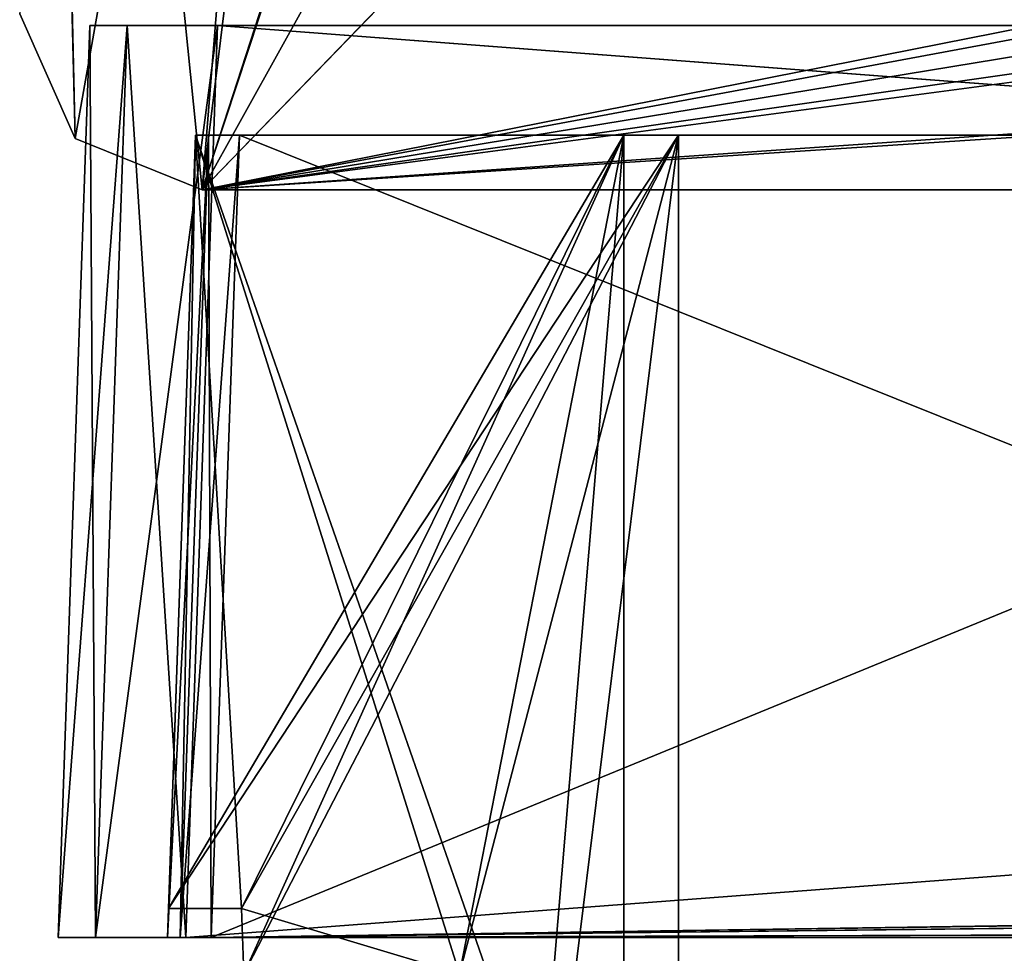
# Model space of a CAD drawing. Header units: millimetres. Extents: x -269 to 269, y -16 to 416.
# Tile 19 of 171: x -242 to -215, y 325 to 350. Entities that reach past the tile are written whole.
import ezdxf

# ---------------------------------------------------------------- set-up
doc = ezdxf.new("R2010")
doc.units = ezdxf.units.MM
doc.header["$LTSCALE"] = 65.185185
for name, color, linetype in [('658', 7, 'CONTINUOUS'), ('659', 7, 'CONTINUOUS'), ('660', 7, 'CONTINUOUS'), ('666', 7, 'CONTINUOUS'), ('669', 7, 'CONTINUOUS'), ('672', 7, 'CONTINUOUS'), ('686', 7, 'CONTINUOUS'), ('705', 7, 'CONTINUOUS'), ('706', 7, 'CONTINUOUS'), ('707', 7, 'CONTINUOUS'), ('708', 7, 'CONTINUOUS'), ('709', 7, 'CONTINUOUS'), ('710', 7, 'CONTINUOUS'), ('711', 7, 'CONTINUOUS'), ('712', 7, 'CONTINUOUS'), ('713', 7, 'CONTINUOUS'), ('714', 7, 'CONTINUOUS'), ('715', 7, 'CONTINUOUS'), ('716', 7, 'CONTINUOUS'), ('717', 7, 'CONTINUOUS'), ('723', 7, 'CONTINUOUS'), ('724', 7, 'CONTINUOUS'), ('725', 7, 'CONTINUOUS'), ('726', 7, 'CONTINUOUS'), ('727', 7, 'CONTINUOUS'), ('728', 7, 'CONTINUOUS'), ('729', 7, 'CONTINUOUS'), ('730', 7, 'CONTINUOUS'), ('731', 7, 'CONTINUOUS'), ('732', 7, 'CONTINUOUS'), ('738', 7, 'CONTINUOUS'), ('801', 7, 'CONTINUOUS'), ('802', 7, 'CONTINUOUS'), ('804', 7, 'CONTINUOUS'), ('805', 7, 'CONTINUOUS'), ('865', 7, 'CONTINUOUS'), ('866', 7, 'CONTINUOUS'), ('869', 7, 'CONTINUOUS'), ('992', 7, 'CONTINUOUS')]:
    doc.layers.add(name, color=color, linetype=linetype)

msp = doc.modelspace()

# ---------------------------------------------------------------- linework, layer by layer
at = {"layer": '658', "linetype": 'Continuous'}
for points in [[(-240.5, 325, -8.498), (-240.5, 325, -338.502), (-239.476, 325, -340.976), (-240.5, 325, -8.498)], [(-239.476, 325, -6.024), (-240.5, 325, -8.498), (-239.476, 325, -340.976), (-239.476, 325, -6.024)], [(-237.002, 325, -5), (-239.476, 325, -6.024), (-237.149, 325, -8.351), (-237.002, 325, -5)], [(-239.476, 325, -6.024), (-239.476, 325, -340.976), (-237.5, 325, -337.801), (-239.476, 325, -6.024)], [(-237.149, 325, -8.351), (-239.476, 325, -6.024), (-237.5, 325, -9.199), (-237.149, 325, -8.351)], [(-237.5, 325, -9.199), (-239.476, 325, -6.024), (-237.5, 325, -337.801), (-237.5, 325, -9.199)], [(-239.476, 325, -340.976), (-237.002, 325, -342), (-237.5, 325, -337.801), (-239.476, 325, -340.976)], [(-237.5, 325, -337.801), (-237.002, 325, -342), (-237.149, 325, -338.649), (-237.5, 325, -337.801)], [(-236.301, 325, -8), (-237.002, 325, -5), (-237.149, 325, -8.351), (-236.301, 325, -8)], [(-237.149, 325, -338.649), (-237.002, 325, -342), (-236.301, 325, -339), (-237.149, 325, -338.649)], [(93.002, 325, -5), (-237.002, 325, -5), (92.301, 325, -8), (93.002, 325, -5)], [(92.301, 325, -8), (-237.002, 325, -5), (-236.301, 325, -8), (92.301, 325, -8)], [(-237.002, 325, -342), (93.002, 325, -342), (-236.301, 325, -339), (-237.002, 325, -342)], [(-236.301, 325, -339), (93.002, 325, -342), (92.301, 325, -339), (-236.301, 325, -339)]]:
    msp.add_3dface(points, dxfattribs=at)
at = {"layer": '659', "linetype": 'Continuous'}
for points in [[(-240.5, 325, -338.502), (-240.5, 325, -8.498), (-239.627, 350, -337.629), (-240.5, 325, -338.502)], [(-239.627, 350, -337.629), (-240.5, 325, -8.498), (-239.627, 350, -9.371), (-239.627, 350, -337.629)]]:
    msp.add_3dface(points, dxfattribs=at)
at = {"layer": '660', "linetype": 'Continuous'}
for points in [[(-239.627, 350, -337.629), (-239.627, 350, -9.371), (-238.603, 350, -6.897), (-239.627, 350, -337.629)], [(-239.627, 350, -337.629), (-238.603, 350, -6.897), (-238.603, 350, -340.103), (-239.627, 350, -337.629)], [(-238.603, 350, -6.897), (-236.129, 350, -5.873), (-238.603, 350, -340.103), (-238.603, 350, -6.897)], [(-238.603, 350, -340.103), (-236.129, 350, -5.873), (-236.129, 350, -341.127), (-238.603, 350, -340.103)], [(-236.129, 350, -5.873), (92.129, 350, -5.873), (-182.883, 350, -46.627), (-236.129, 350, -5.873)], [(-236.129, 350, -341.127), (-236.129, 350, -5.873), (-198.873, 350, -62.617), (-236.129, 350, -341.127)], [(-198.873, 350, -62.617), (-236.129, 350, -5.873), (-197.657, 350, -56.499), (-198.873, 350, -62.617)], [(-197.657, 350, -56.499), (-236.129, 350, -5.873), (-194.183, 350, -51.302), (-197.657, 350, -56.499)], [(-194.183, 350, -51.302), (-236.129, 350, -5.873), (-188.994, 350, -47.84), (-194.183, 350, -51.302)], [(-188.994, 350, -47.84), (-236.129, 350, -5.873), (-182.883, 350, -46.627), (-188.994, 350, -47.84)], [(92.129, 350, -341.127), (-236.129, 350, -341.127), (38.883, 350, -300.373), (92.129, 350, -341.127)], [(-236.129, 350, -341.127), (-198.873, 350, -62.617), (-198.873, 350, -284.383), (-236.129, 350, -341.127)], [(38.883, 350, -300.373), (-236.129, 350, -341.127), (-182.883, 350, -300.373), (38.883, 350, -300.373)], [(-182.883, 350, -300.373), (-236.129, 350, -341.127), (-188.996, 350, -299.159), (-182.883, 350, -300.373)], [(-188.996, 350, -299.159), (-236.129, 350, -341.127), (-194.183, 350, -295.699), (-188.996, 350, -299.159)], [(-194.183, 350, -295.699), (-236.129, 350, -341.127), (-197.656, 350, -290.503), (-194.183, 350, -295.699)], [(-197.656, 350, -290.503), (-236.129, 350, -341.127), (-198.873, 350, -284.383), (-197.656, 350, -290.503)]]:
    msp.add_3dface(points, dxfattribs=at)
at = {"layer": '666', "linetype": 'Continuous'}
for points in [[(-225, 347, -77.75), (-225, 347, -64.25), (-236.732, 347, -77.75), (-225, 347, -77.75)], [(-236.732, 347, -77.75), (-225, 347, -64.25), (-236.732, 347, -64.25), (-236.732, 347, -77.75)]]:
    msp.add_3dface(points, dxfattribs=at)
at = {"layer": '669', "linetype": 'Continuous'}
for points in [[(-236.732, 347, -282.75), (-225, 347, -282.75), (-225, 347, -269.25), (-236.732, 347, -282.75)], [(-236.732, 347, -269.25), (-236.732, 347, -282.75), (-225, 347, -269.25), (-236.732, 347, -269.25)]]:
    msp.add_3dface(points, dxfattribs=at)
at = {"layer": '672', "linetype": 'Continuous'}
for points in [[(-236.732, 347, -267.75), (-201.768, 347, -62.021), (-223.5, 347, -79.25), (-236.732, 347, -267.75)], [(-201.768, 347, -62.021), (-236.732, 347, -267.75), (-223.5, 347, -267.75), (-201.768, 347, -62.021)], [(-223.5, 347, -62.75), (-201.768, 347, -62.021), (-236.732, 347, -62.75), (-223.5, 347, -62.75)], [(-236.732, 347, -62.75), (-201.768, 347, -62.021), (-199.32, 347, -52.877), (-236.732, 347, -62.75)], [(-236.732, 347, -337.032), (-201.768, 347, -284.979), (-223.5, 347, -284.25), (-236.732, 347, -337.032)], [(-201.768, 347, -284.979), (-236.732, 347, -337.032), (-199.319, 347, -294.124), (-201.768, 347, -284.979)], [(-236.732, 347, -79.25), (-236.732, 347, -267.75), (-223.5, 347, -79.25), (-236.732, 347, -79.25)], [(-236.732, 347, -9.968), (-236.732, 347, -62.75), (-182.75, 347, -22), (-236.732, 347, -9.968)], [(-182.75, 347, -22), (-236.732, 347, -62.75), (-166.25, 347, -22), (-182.75, 347, -22)], [(-166.25, 347, -22), (-236.732, 347, -62.75), (-192.627, 347, -46.182), (-166.25, 347, -22)], [(-192.627, 347, -46.182), (-236.732, 347, -62.75), (-199.32, 347, -52.877), (-192.627, 347, -46.182)], [(-236.381, 347, -9.119), (-236.732, 347, -9.968), (-182.75, 347, -8.768), (-236.381, 347, -9.119)], [(-182.75, 347, -8.768), (-236.732, 347, -9.968), (-182.75, 347, -22), (-182.75, 347, -8.768)], [(-236.381, 347, -337.881), (-182.75, 347, -325), (-236.732, 347, -337.032), (-236.381, 347, -337.881)], [(-236.732, 347, -337.032), (-182.75, 347, -325), (-183.479, 347, -303.268), (-236.732, 347, -337.032)], [(-236.732, 347, -284.25), (-236.732, 347, -337.032), (-223.5, 347, -284.25), (-236.732, 347, -284.25)], [(-199.319, 347, -294.124), (-236.732, 347, -337.032), (-192.628, 347, -300.817), (-199.319, 347, -294.124)], [(-192.628, 347, -300.817), (-236.732, 347, -337.032), (-183.479, 347, -303.268), (-192.628, 347, -300.817)], [(-235.532, 347, -8.768), (-236.381, 347, -9.119), (-182.75, 347, -8.768), (-235.532, 347, -8.768)], [(-235.532, 347, -338.232), (-182.75, 347, -325), (-236.381, 347, -337.881), (-235.532, 347, -338.232)], [(-182.75, 347, -338.232), (-182.75, 347, -325), (-235.532, 347, -338.232), (-182.75, 347, -338.232)], [(-201.768, 347, -284.979), (-201.768, 347, -62.021), (-223.5, 347, -284.25), (-201.768, 347, -284.979)], [(-223.5, 347, -79.25), (-201.768, 347, -62.021), (-223.5, 347, -62.75), (-223.5, 347, -79.25)], [(-223.5, 347, -284.25), (-201.768, 347, -62.021), (-223.5, 347, -267.75), (-223.5, 347, -284.25)]]:
    msp.add_3dface(points, dxfattribs=at)
at = {"layer": '686', "linetype": 'Continuous'}
for points in [[(-236.301, 325, -8), (-235.532, 347, -8.768), (-182.75, 347, -8.768), (-236.301, 325, -8)], [(-236.301, 325, -8), (-182.75, 347, -8.768), (-182.75, 325.8, -8.028), (-236.301, 325, -8)], [(92.301, 325, -8), (-236.301, 325, -8), (38.75, 325.8, -8.028), (92.301, 325, -8)], [(-236.301, 325, -8), (37.25, 325.8, -8.028), (38.75, 325.8, -8.028), (-236.301, 325, -8)], [(37.25, 325.8, -8.028), (-236.301, 325, -8), (23.639, 325.8, -8.028), (37.25, 325.8, -8.028)], [(23.639, 325.8, -8.028), (-236.301, 325, -8), (22.361, 325.8, -8.028), (23.639, 325.8, -8.028)], [(22.361, 325.8, -8.028), (-236.301, 325, -8), (-166.361, 325.8, -8.028), (22.361, 325.8, -8.028)], [(-166.361, 325.8, -8.028), (-236.301, 325, -8), (-167.639, 325.8, -8.028), (-166.361, 325.8, -8.028)], [(-167.639, 325.8, -8.028), (-236.301, 325, -8), (-181.25, 325.8, -8.028), (-167.639, 325.8, -8.028)], [(-181.25, 325.8, -8.028), (-236.301, 325, -8), (-182.75, 325.8, -8.028), (-181.25, 325.8, -8.028)]]:
    msp.add_3dface(points, dxfattribs=at)
at = {"layer": '705', "linetype": 'Continuous'}
for points in [[(-235.532, 347, -338.232), (-236.301, 325, -339), (-182.75, 325.8, -338.972), (-235.532, 347, -338.232)], [(-182.75, 347, -338.232), (-235.532, 347, -338.232), (-182.75, 325.8, -338.972), (-182.75, 347, -338.232)], [(-236.301, 325, -339), (92.301, 325, -339), (-182.75, 325.8, -338.972), (-236.301, 325, -339)]]:
    msp.add_3dface(points, dxfattribs=at)
at = {"layer": '706', "linetype": 'Continuous'}
for points in [[(-237.5, 325, -337.801), (-237.149, 325, -338.649), (-236.732, 347, -337.032), (-237.5, 325, -337.801)], [(-237.149, 325, -338.649), (-236.301, 325, -339), (-236.381, 347, -337.881), (-237.149, 325, -338.649)], [(-237.149, 325, -338.649), (-236.381, 347, -337.881), (-236.732, 347, -337.032), (-237.149, 325, -338.649)], [(-236.301, 325, -339), (-235.532, 347, -338.232), (-236.381, 347, -337.881), (-236.301, 325, -339)]]:
    msp.add_3dface(points, dxfattribs=at)
at = {"layer": '707', "linetype": 'Continuous'}
for points in [[(-236.732, 347, -9.968), (-237.5, 325, -9.199), (-237.472, 325.8, -62.861), (-236.732, 347, -9.968)], [(-237.5, 325, -337.801), (-236.732, 347, -337.032), (-236.732, 347, -284.25), (-237.5, 325, -337.801)], [(-237.5, 325, -337.801), (-236.732, 347, -284.25), (-237.472, 325.8, -284.139), (-237.5, 325, -337.801)], [(-236.732, 347, -77.75), (-236.732, 347, -64.25), (-237.472, 325.8, -77.75), (-236.732, 347, -77.75)], [(-236.732, 347, -64.25), (-237.472, 325.8, -64.139), (-237.472, 325.8, -77.75), (-236.732, 347, -64.25)], [(-236.732, 347, -282.75), (-236.732, 347, -269.25), (-237.472, 325.8, -282.861), (-236.732, 347, -282.75)], [(-236.732, 347, -269.25), (-237.472, 325.8, -269.25), (-237.472, 325.8, -282.861), (-236.732, 347, -269.25)], [(-236.732, 347, -267.75), (-236.732, 347, -79.25), (-237.472, 325.8, -267.75), (-236.732, 347, -267.75)], [(-236.732, 347, -79.25), (-237.472, 325.8, -79.25), (-237.472, 325.8, -267.75), (-236.732, 347, -79.25)], [(-236.732, 347, -62.75), (-236.732, 347, -9.968), (-237.472, 325.8, -62.861), (-236.732, 347, -62.75)], [(-237.5, 325, -9.199), (-237.5, 325, -337.801), (-237.472, 325.8, -62.861), (-237.5, 325, -9.199)], [(-237.472, 325.8, -62.861), (-237.5, 325, -337.801), (-237.472, 325.8, -64.139), (-237.472, 325.8, -62.861)], [(-237.472, 325.8, -64.139), (-237.5, 325, -337.801), (-237.472, 325.8, -77.75), (-237.472, 325.8, -64.139)], [(-237.472, 325.8, -77.75), (-237.5, 325, -337.801), (-237.472, 325.8, -79.25), (-237.472, 325.8, -77.75)], [(-237.472, 325.8, -79.25), (-237.5, 325, -337.801), (-237.472, 325.8, -267.75), (-237.472, 325.8, -79.25)], [(-237.472, 325.8, -267.75), (-237.5, 325, -337.801), (-237.472, 325.8, -269.25), (-237.472, 325.8, -267.75)], [(-237.472, 325.8, -269.25), (-237.5, 325, -337.801), (-237.472, 325.8, -282.861), (-237.472, 325.8, -269.25)], [(-237.472, 325.8, -282.861), (-237.5, 325, -337.801), (-237.472, 325.8, -284.139), (-237.472, 325.8, -282.861)]]:
    msp.add_3dface(points, dxfattribs=at)
at = {"layer": '708', "linetype": 'Continuous'}
for points in [[(-237.149, 325, -8.351), (-237.5, 325, -9.199), (-236.381, 347, -9.119), (-237.149, 325, -8.351)], [(-237.5, 325, -9.199), (-236.732, 347, -9.968), (-236.381, 347, -9.119), (-237.5, 325, -9.199)], [(-236.301, 325, -8), (-237.149, 325, -8.351), (-235.532, 347, -8.768), (-236.301, 325, -8)], [(-237.149, 325, -8.351), (-236.381, 347, -9.119), (-235.532, 347, -8.768), (-237.149, 325, -8.351)]]:
    msp.add_3dface(points, dxfattribs=at)
at = {"layer": '709', "linetype": 'Continuous'}
for points in [[(-223.5, 347, -62.75), (-236.732, 347, -62.75), (-237.472, 325.8, -62.861), (-223.5, 347, -62.75)], [(-223.5, 347, -62.75), (-237.472, 325.8, -62.861), (-235.472, 325.8, -62.861), (-223.5, 347, -62.75)], [(-235.409, 324, -62.87), (-223.5, 347, -62.75), (-235.472, 325.8, -62.861), (-235.409, 324, -62.87)], [(-229.5, 324, -62.87), (-223.5, 347, -62.75), (-235.409, 324, -62.87), (-229.5, 324, -62.87)], [(-228.188, 309, -62.949), (-223.5, 347, -62.75), (-229.5, 324, -62.87), (-228.188, 309, -62.949)], [(-223.5, 309, -62.949), (-223.5, 347, -62.75), (-228.188, 309, -62.949), (-223.5, 309, -62.949)]]:
    msp.add_3dface(points, dxfattribs=at)
at = {"layer": '710', "linetype": 'Continuous'}
for points in [[(-223.5, 347, -79.25), (-223.5, 347, -62.75), (-223.5, 309, -62.949), (-223.5, 347, -79.25)], [(-223.5, 347, -79.25), (-223.5, 309, -62.949), (-223.5, 309, -79.25), (-223.5, 347, -79.25)]]:
    msp.add_3dface(points, dxfattribs=at)
at = {"layer": '711', "linetype": 'Continuous'}
for points in [[(-237.472, 325.8, -79.25), (-236.732, 347, -79.25), (-235.472, 325.8, -79.25), (-237.472, 325.8, -79.25)], [(-236.732, 347, -79.25), (-223.5, 347, -79.25), (-223.5, 309, -79.25), (-236.732, 347, -79.25)], [(-236.732, 347, -79.25), (-223.5, 309, -79.25), (-229.5, 324, -79.25), (-236.732, 347, -79.25)], [(-235.472, 325.8, -79.25), (-236.732, 347, -79.25), (-229.5, 324, -79.25), (-235.472, 325.8, -79.25)], [(-235.409, 324, -79.25), (-235.472, 325.8, -79.25), (-229.5, 324, -79.25), (-235.409, 324, -79.25)]]:
    msp.add_3dface(points, dxfattribs=at)
at = {"layer": '712', "linetype": 'Continuous'}
for points in [[(-237.472, 325.8, -77.75), (-237.472, 325.8, -79.25), (-235.472, 325.8, -79.25), (-237.472, 325.8, -77.75)], [(-237.472, 325.8, -77.75), (-235.472, 325.8, -79.25), (-235.472, 325.8, -77.75), (-237.472, 325.8, -77.75)]]:
    msp.add_3dface(points, dxfattribs=at)
at = {"layer": '713', "linetype": 'Continuous'}
for points in [[(-225, 347, -77.75), (-236.732, 347, -77.75), (-237.472, 325.8, -77.75), (-225, 347, -77.75)], [(-225, 347, -77.75), (-237.472, 325.8, -77.75), (-235.472, 325.8, -77.75), (-225, 347, -77.75)], [(-225, 347, -77.75), (-235.472, 325.8, -77.75), (-235.409, 324, -77.75), (-225, 347, -77.75)], [(-229.5, 324, -77.75), (-225, 347, -77.75), (-235.409, 324, -77.75), (-229.5, 324, -77.75)], [(-228.188, 309, -77.75), (-225, 347, -77.75), (-229.5, 324, -77.75), (-228.188, 309, -77.75)], [(-225, 309, -77.75), (-225, 347, -77.75), (-228.188, 309, -77.75), (-225, 309, -77.75)]]:
    msp.add_3dface(points, dxfattribs=at)
at = {"layer": '714', "linetype": 'Continuous'}
for points in [[(-225, 347, -64.25), (-225, 347, -77.75), (-225, 309, -77.75), (-225, 347, -64.25)], [(-225, 347, -64.25), (-225, 309, -77.75), (-225, 309, -64.051), (-225, 347, -64.25)]]:
    msp.add_3dface(points, dxfattribs=at)
at = {"layer": '715', "linetype": 'Continuous'}
for points in [[(-237.472, 325.8, -64.139), (-236.732, 347, -64.25), (-235.472, 325.8, -64.139), (-237.472, 325.8, -64.139)], [(-236.732, 347, -64.25), (-225, 347, -64.25), (-229.5, 324, -64.13), (-236.732, 347, -64.25)], [(-235.472, 325.8, -64.139), (-236.732, 347, -64.25), (-229.5, 324, -64.13), (-235.472, 325.8, -64.139)], [(-225, 347, -64.25), (-225, 309, -64.051), (-229.5, 324, -64.13), (-225, 347, -64.25)], [(-235.409, 324, -64.13), (-235.472, 325.8, -64.139), (-229.5, 324, -64.13), (-235.409, 324, -64.13)]]:
    msp.add_3dface(points, dxfattribs=at)
at = {"layer": '716', "linetype": 'Continuous'}
for points in [[(-237.472, 325.8, -62.861), (-237.472, 325.8, -64.139), (-235.472, 325.8, -64.139), (-237.472, 325.8, -62.861)], [(-235.472, 325.8, -62.861), (-237.472, 325.8, -62.861), (-235.472, 325.8, -64.139), (-235.472, 325.8, -62.861)]]:
    msp.add_3dface(points, dxfattribs=at)
at = {"layer": '717', "linetype": 'Continuous'}
for points in [[(-235.409, 324, -62.87), (-235.472, 325.8, -62.861), (-235.409, 324, -64.13), (-235.409, 324, -62.87)], [(-235.472, 325.8, -62.861), (-235.472, 325.8, -64.139), (-235.409, 324, -64.13), (-235.472, 325.8, -62.861)]]:
    msp.add_3dface(points, dxfattribs=at)
at = {"layer": '723', "linetype": 'Continuous'}
for points in [[(-235.472, 325.8, -79.25), (-235.409, 324, -79.25), (-235.472, 325.8, -77.75), (-235.472, 325.8, -79.25)], [(-235.472, 325.8, -77.75), (-235.409, 324, -79.25), (-235.409, 324, -77.75), (-235.472, 325.8, -77.75)]]:
    msp.add_3dface(points, dxfattribs=at)
at = {"layer": '724', "linetype": 'Continuous'}
for points in [[(-223.5, 347, -267.75), (-236.732, 347, -267.75), (-237.472, 325.8, -267.75), (-223.5, 347, -267.75)], [(-223.5, 347, -267.75), (-237.472, 325.8, -267.75), (-235.472, 325.8, -267.75), (-223.5, 347, -267.75)], [(-235.409, 324, -267.75), (-223.5, 347, -267.75), (-235.472, 325.8, -267.75), (-235.409, 324, -267.75)], [(-229.5, 324, -267.75), (-223.5, 347, -267.75), (-235.409, 324, -267.75), (-229.5, 324, -267.75)], [(-228.188, 309, -267.75), (-223.5, 347, -267.75), (-229.5, 324, -267.75), (-228.188, 309, -267.75)], [(-223.5, 309, -267.75), (-223.5, 347, -267.75), (-228.188, 309, -267.75), (-223.5, 309, -267.75)]]:
    msp.add_3dface(points, dxfattribs=at)
at = {"layer": '725', "linetype": 'Continuous'}
for points in [[(-223.5, 347, -284.25), (-223.5, 347, -267.75), (-223.5, 309, -267.75), (-223.5, 347, -284.25)], [(-223.5, 347, -284.25), (-223.5, 309, -267.75), (-223.5, 309, -284.051), (-223.5, 347, -284.25)]]:
    msp.add_3dface(points, dxfattribs=at)
at = {"layer": '726', "linetype": 'Continuous'}
for points in [[(-237.472, 325.8, -284.139), (-236.732, 347, -284.25), (-235.472, 325.8, -284.139), (-237.472, 325.8, -284.139)], [(-236.732, 347, -284.25), (-223.5, 347, -284.25), (-223.5, 309, -284.051), (-236.732, 347, -284.25)], [(-236.732, 347, -284.25), (-223.5, 309, -284.051), (-229.5, 324, -284.13), (-236.732, 347, -284.25)], [(-235.472, 325.8, -284.139), (-236.732, 347, -284.25), (-229.5, 324, -284.13), (-235.472, 325.8, -284.139)], [(-235.409, 324, -284.13), (-235.472, 325.8, -284.139), (-229.5, 324, -284.13), (-235.409, 324, -284.13)]]:
    msp.add_3dface(points, dxfattribs=at)
at = {"layer": '727', "linetype": 'Continuous'}
for points in [[(-237.472, 325.8, -282.861), (-237.472, 325.8, -284.139), (-235.472, 325.8, -284.139), (-237.472, 325.8, -282.861)], [(-237.472, 325.8, -282.861), (-235.472, 325.8, -284.139), (-235.472, 325.8, -282.861), (-237.472, 325.8, -282.861)]]:
    msp.add_3dface(points, dxfattribs=at)
at = {"layer": '728', "linetype": 'Continuous'}
for points in [[(-225, 347, -282.75), (-236.732, 347, -282.75), (-237.472, 325.8, -282.861), (-225, 347, -282.75)], [(-225, 347, -282.75), (-237.472, 325.8, -282.861), (-235.472, 325.8, -282.861), (-225, 347, -282.75)], [(-225, 347, -282.75), (-235.472, 325.8, -282.861), (-235.409, 324, -282.87), (-225, 347, -282.75)], [(-229.5, 324, -282.87), (-225, 347, -282.75), (-235.409, 324, -282.87), (-229.5, 324, -282.87)], [(-228.188, 309, -282.949), (-225, 347, -282.75), (-229.5, 324, -282.87), (-228.188, 309, -282.949)], [(-225, 309, -282.949), (-225, 347, -282.75), (-228.188, 309, -282.949), (-225, 309, -282.949)]]:
    msp.add_3dface(points, dxfattribs=at)
at = {"layer": '729', "linetype": 'Continuous'}
for points in [[(-225, 347, -269.25), (-225, 347, -282.75), (-225, 309, -282.949), (-225, 347, -269.25)], [(-225, 347, -269.25), (-225, 309, -282.949), (-225, 309, -269.25), (-225, 347, -269.25)]]:
    msp.add_3dface(points, dxfattribs=at)
at = {"layer": '730', "linetype": 'Continuous'}
for points in [[(-237.472, 325.8, -269.25), (-236.732, 347, -269.25), (-235.472, 325.8, -269.25), (-237.472, 325.8, -269.25)], [(-236.732, 347, -269.25), (-225, 347, -269.25), (-229.5, 324, -269.25), (-236.732, 347, -269.25)], [(-235.472, 325.8, -269.25), (-236.732, 347, -269.25), (-229.5, 324, -269.25), (-235.472, 325.8, -269.25)], [(-225, 347, -269.25), (-225, 309, -269.25), (-229.5, 324, -269.25), (-225, 347, -269.25)], [(-235.409, 324, -269.25), (-235.472, 325.8, -269.25), (-229.5, 324, -269.25), (-235.409, 324, -269.25)]]:
    msp.add_3dface(points, dxfattribs=at)
at = {"layer": '731', "linetype": 'Continuous'}
for points in [[(-237.472, 325.8, -267.75), (-237.472, 325.8, -269.25), (-235.472, 325.8, -269.25), (-237.472, 325.8, -267.75)], [(-235.472, 325.8, -267.75), (-237.472, 325.8, -267.75), (-235.472, 325.8, -269.25), (-235.472, 325.8, -267.75)]]:
    msp.add_3dface(points, dxfattribs=at)
at = {"layer": '732', "linetype": 'Continuous'}
for points in [[(-235.409, 324, -267.75), (-235.472, 325.8, -267.75), (-235.409, 324, -269.25), (-235.409, 324, -267.75)], [(-235.472, 325.8, -267.75), (-235.472, 325.8, -269.25), (-235.409, 324, -269.25), (-235.472, 325.8, -267.75)]]:
    msp.add_3dface(points, dxfattribs=at)
at = {"layer": '738', "linetype": 'Continuous'}
for points in [[(-235.472, 325.8, -284.139), (-235.409, 324, -284.13), (-235.472, 325.8, -282.861), (-235.472, 325.8, -284.139)], [(-235.472, 325.8, -282.861), (-235.409, 324, -284.13), (-235.409, 324, -282.87), (-235.472, 325.8, -282.861)]]:
    msp.add_3dface(points, dxfattribs=at)
at = {"layer": '801', "linetype": 'Continuous'}
for points in [[(-237.002, 325, -5), (93.002, 325, -5), (-236.129, 350, -5.873), (-237.002, 325, -5)], [(93.002, 325, -5), (92.129, 350, -5.873), (-236.129, 350, -5.873), (93.002, 325, -5)]]:
    msp.add_3dface(points, dxfattribs=at)
at = {"layer": '802', "linetype": 'Continuous'}
for points in [[(-240.5, 325, -8.498), (-239.476, 325, -6.024), (-239.627, 350, -9.371), (-240.5, 325, -8.498)], [(-239.627, 350, -9.371), (-239.476, 325, -6.024), (-238.603, 350, -6.897), (-239.627, 350, -9.371)], [(-239.476, 325, -6.024), (-237.002, 325, -5), (-238.603, 350, -6.897), (-239.476, 325, -6.024)], [(-237.002, 325, -5), (-236.129, 350, -5.873), (-238.603, 350, -6.897), (-237.002, 325, -5)]]:
    msp.add_3dface(points, dxfattribs=at)
at = {"layer": '804', "linetype": 'Continuous'}
for points in [[(93.002, 325, -342), (-237.002, 325, -342), (92.129, 350, -341.127), (93.002, 325, -342)], [(-237.002, 325, -342), (-236.129, 350, -341.127), (92.129, 350, -341.127), (-237.002, 325, -342)]]:
    msp.add_3dface(points, dxfattribs=at)
at = {"layer": '805', "linetype": 'Continuous'}
for points in [[(-239.476, 325, -340.976), (-240.5, 325, -338.502), (-238.603, 350, -340.103), (-239.476, 325, -340.976)], [(-240.5, 325, -338.502), (-239.627, 350, -337.629), (-238.603, 350, -340.103), (-240.5, 325, -338.502)], [(-237.002, 325, -342), (-239.476, 325, -340.976), (-236.129, 350, -341.127), (-237.002, 325, -342)], [(-239.476, 325, -340.976), (-238.603, 350, -340.103), (-236.129, 350, -341.127), (-239.476, 325, -340.976)]]:
    msp.add_3dface(points, dxfattribs=at)
at = {"layer": '865', "linetype": 'Continuous'}
for points in [[(-241.551, 350.326, -363.873), (-228.151, 414, -361.649), (-240.027, 346.903, -363.992), (-241.551, 350.326, -363.873)], [(-228.151, 414, -361.649), (-236.554, 345.5, -364.041), (-240.027, 346.903, -363.992), (-228.151, 414, -361.649)], [(-236.554, 345.5, -364.041), (-228.151, 414, -361.649), (-226.806, 375.5, -362.994), (-236.554, 345.5, -364.041)], [(-236.554, 345.5, -364.041), (75, 367, -363.29), (226.806, 375.5, -362.994), (-236.554, 345.5, -364.041)], [(236.554, 345.5, -364.041), (-236.554, 345.5, -364.041), (226.806, 375.5, -362.994), (236.554, 345.5, -364.041)], [(-81.627, 374.291, -363.036), (-236.554, 345.5, -364.041), (-84.887, 375.5, -362.994), (-81.627, 374.291, -363.036)], [(-84.887, 375.5, -362.994), (-236.554, 345.5, -364.041), (-226.806, 375.5, -362.994), (-84.887, 375.5, -362.994)], [(-79.943, 371.25, -363.142), (-236.554, 345.5, -364.041), (-81.627, 374.291, -363.036), (-79.943, 371.25, -363.142)], [(-78.259, 368.208, -363.248), (-236.554, 345.5, -364.041), (-79.943, 371.25, -363.142), (-78.259, 368.208, -363.248)], [(-75, 367, -363.29), (-236.554, 345.5, -364.041), (-78.259, 368.208, -363.248), (-75, 367, -363.29)], [(-75, 367, -363.29), (75, 367, -363.29), (-236.554, 345.5, -364.041), (-75, 367, -363.29)]]:
    msp.add_3dface(points, dxfattribs=at)
at = {"layer": '866', "linetype": 'Continuous'}
for points in [[(-236.554, 345.5, -364.041), (236.554, 345.5, -364.041), (-236.554, 345.5, -361.541), (-236.554, 345.5, -364.041)], [(236.554, 345.5, -364.041), (236.554, 345.5, -361.541), (-236.554, 345.5, -361.541), (236.554, 345.5, -364.041)]]:
    msp.add_3dface(points, dxfattribs=at)
at = {"layer": '869', "linetype": 'Continuous'}
for points in [[(-240.028, 346.904, -361.492), (-236.554, 345.5, -361.541), (-241, 389.5, -360.005), (-240.028, 346.904, -361.492)], [(-241, 389.5, -360.005), (-236.554, 345.5, -361.541), (-233.3, 386.1, -360.123), (-241, 389.5, -360.005)], [(-241, 386.1, -360.123), (-240.028, 346.904, -361.492), (-241, 389.5, -360.005), (-241, 386.1, -360.123)], [(-241.551, 350.326, -361.373), (-240.028, 346.904, -361.492), (-241, 386.1, -360.123), (-241.551, 350.326, -361.373)], [(-233.3, 386.1, -360.123), (-236.554, 345.5, -361.541), (-229.053, 368.238, -360.747), (-233.3, 386.1, -360.123)], [(-229.053, 368.238, -360.747), (-236.554, 345.5, -361.541), (-226.767, 363.105, -360.926), (-229.053, 368.238, -360.747)], [(-236.554, 345.5, -361.541), (-221.557, 361, -361), (-226.767, 363.105, -360.926), (-236.554, 345.5, -361.541)], [(236.554, 345.5, -361.541), (-221.557, 361, -361), (-236.554, 345.5, -361.541), (236.554, 345.5, -361.541)], [(221.557, 361, -361), (-221.557, 361, -361), (236.554, 345.5, -361.541), (221.557, 361, -361)]]:
    msp.add_3dface(points, dxfattribs=at)
at = {"layer": '992', "linetype": 'Continuous'}
for points in [[(-241.551, 350.326, -363.873), (-240.027, 346.903, -363.992), (-241.551, 350.326, -361.373), (-241.551, 350.326, -363.873)], [(-240.027, 346.903, -363.992), (-240.028, 346.904, -361.492), (-241.551, 350.326, -361.373), (-240.027, 346.903, -363.992)], [(-240.027, 346.903, -363.992), (-236.554, 345.5, -364.041), (-240.028, 346.904, -361.492), (-240.027, 346.903, -363.992)], [(-236.554, 345.5, -364.041), (-236.554, 345.5, -361.541), (-240.028, 346.904, -361.492), (-236.554, 345.5, -364.041)]]:
    msp.add_3dface(points, dxfattribs=at)

doc.saveas('drawing.dxf')
